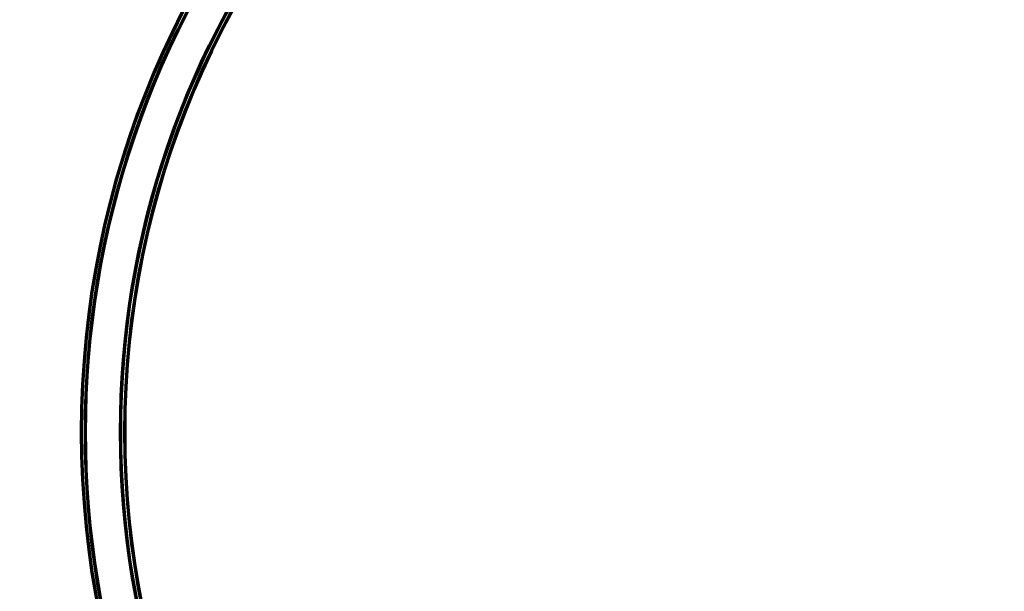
# Model space of a CAD drawing. Header units: millimetres. Extents: x -1503 to 2224, y -3994 to 2541.
# Tile 12 of 27: x -307 to 306, y -3282 to -2926. Entities that reach past the tile are written whole.
import ezdxf

# ---------------------------------------------------------------- set-up
doc = ezdxf.new("R2010")
doc.units = ezdxf.units.MM
doc.header["$LTSCALE"] = 0.75
doc.layers.add('Visible', color=7, linetype='Continuous', lineweight=70)
doc.layers.add('Visible Narrow', color=7, linetype='Continuous', lineweight=35)

msp = doc.modelspace()

# ---------------------------------------------------------------- linework, layer by layer
at = {"layer": 'Visible', "extrusion": (-7.22236e-29, -5.8975e-13, -1)}
for radius in [574.5, 547.5]:
    msp.add_circle((-305.85, -3182.52, -27.5), radius, dxfattribs=at)
for centre, radius, start, end in [((-305.85, -3182.52, -27.7), 572, 321.78782, 38.21218), ((-305.85, -3182.52, -27.8), 571.9, 321.9, 38.1), ((-305.85, -3182.52, -27.7), 550, 321.22706, 38.77294), ((-305.85, -3182.52, -27.8), 550.1, 321.9, 38.1)]:
    msp.add_arc(centre, radius, start, end, dxfattribs=at)
at = {"layer": 'Visible Narrow', "extrusion": (-7.22236e-29, -5.8975e-13, -1)}
for radius in [574, 572.3, 549.7, 548]:
    msp.add_circle((-305.85, -3182.52, -28), radius, dxfattribs=at)

doc.saveas('drawing.dxf')
